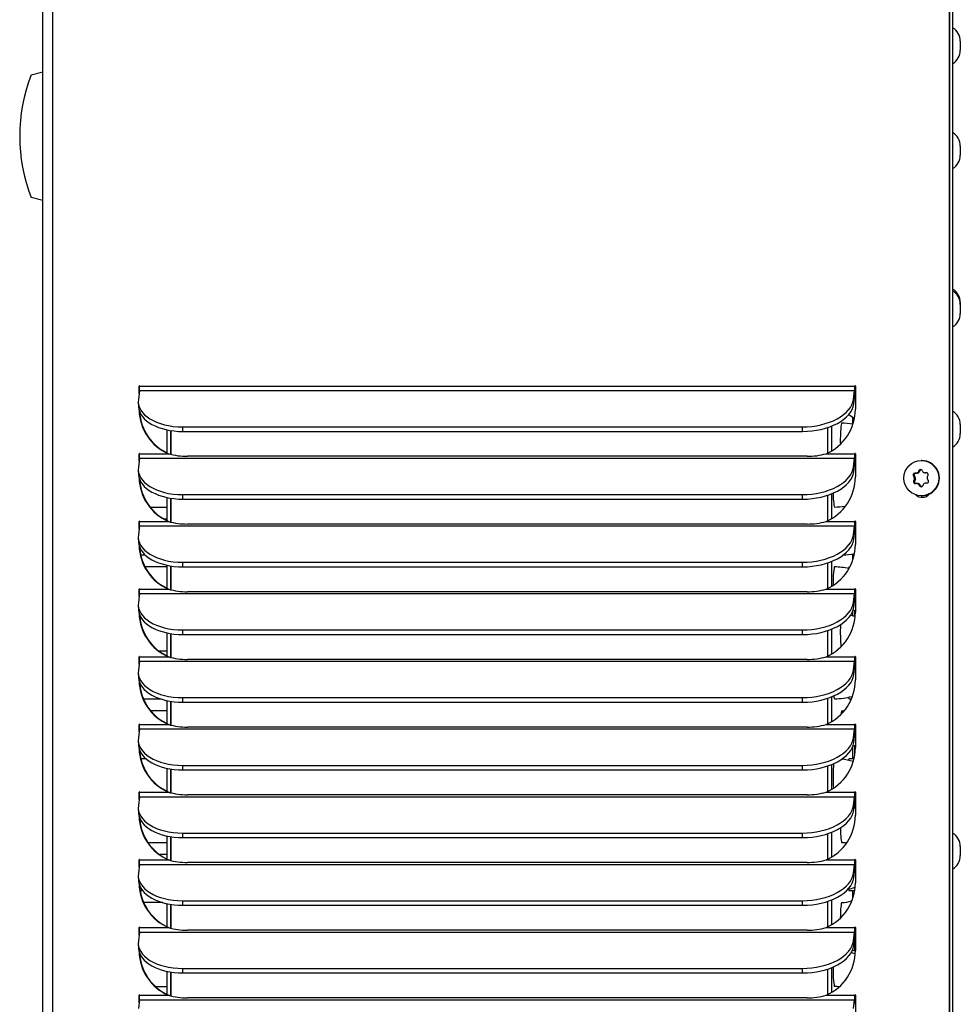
# Model space of a CAD drawing. Header units: inches. Extents: x -1 to 128, y 3 to 101.
# Tile 11 of 18: x 46 to 55, y 64 to 75. Entities that reach past the tile are written whole.
import ezdxf

# ---------------------------------------------------------------- set-up
doc = ezdxf.new("R2010")
doc.units = ezdxf.units.IN
doc.header["$LTSCALE"] = 12
doc.header["$MEASUREMENT"] = 0

msp = doc.modelspace()

# ---------------------------------------------------------------- linework, layer by layer
for p, q in [((55.31419, 47.91556), (55.31419, 85.02306)), ((55.31925, 47.91556), (55.31925, 85.02306)), ((55.34719, 84.86556), (55.34719, 48.59656)), ((45.85719, 47.91556), (45.85719, 83.15256)), ((45.96308, 47.91556), (45.96308, 83.15256)), ((55.42719, 74.42216), (55.42719, 74.32816)), ((45.73719, 74.07097), (45.85719, 74.10312)), ((55.42719, 73.32866), (55.42719, 73.23466)), ((45.85719, 72.75937), (45.73719, 72.79153)), ((55.42719, 71.69656), (55.42719, 71.67757)), ((55.42719, 71.67757), (55.42719, 71.58357)), ((46.8653, 70.77905), (46.85382, 70.6868)), ((46.86653, 70.82656), (46.86148, 70.82656)), ((46.86148, 70.74835), (46.86148, 70.82656)), ((46.8653, 70.77905), (54.32481, 70.77905)), ((46.86746, 70.82656), (54.32696, 70.82656)), ((54.31333, 70.6868), (54.32481, 70.77905)), ((54.33202, 70.82656), (54.32696, 70.82656)), ((54.33294, 70.82656), (54.33294, 70.58556)), ((46.85285, 70.65635), (46.85574, 70.60884)), ((54.31622, 70.63929), (54.31333, 70.6868)), ((54.31622, 70.63929), (54.32771, 70.73154)), ((54.30577, 70.42871), (54.30577, 70.49739)), ((47.15485, 70.12825), (47.15485, 70.36896)), ((47.19407, 70.11476), (47.19407, 70.36186)), ((47.19407, 70.36186), (47.19407, 70.11476)), ((47.31912, 70.3525), (47.31622, 70.40001)), ((47.31622, 70.40001), (53.77953, 70.40001)), ((47.31912, 70.3525), (53.78243, 70.3525)), ((53.78243, 70.3525), (53.77953, 70.40001)), ((54.04291, 70.39308), (54.04291, 70.12744)), ((54.04291, 70.39308), (54.04291, 70.12744)), ((54.08213, 70.40732), (54.08213, 70.14807)), ((55.42719, 70.42356), (55.42719, 70.32956)), ((46.8653, 70.07317), (46.85382, 69.98092)), ((46.86653, 70.12068), (46.86148, 70.12068)), ((46.86148, 70.04246), (46.86148, 70.12068)), ((46.8653, 70.07317), (54.32481, 70.07317)), ((46.86746, 70.12068), (47.16651, 70.12068)), ((47.16651, 70.12068), (47.17157, 70.12068)), ((53.82827, 70.09326), (47.36495, 70.09326)), ((54.02791, 70.12068), (54.32696, 70.12068)), ((54.31333, 69.98092), (54.32481, 70.07317)), ((54.33202, 70.12068), (54.32696, 70.12068)), ((54.33294, 70.12068), (54.33294, 69.87968)), ((55.02672, 70.04856), (55.01975, 70.04856)), ((46.85285, 69.95046), (46.85574, 69.90295)), ((54.31622, 69.93341), (54.31333, 69.98092)), ((54.31622, 69.93341), (54.32771, 70.02566)), ((54.98639, 69.92773), (54.9972, 69.92773)), ((54.99509, 69.94417), (55.00562, 69.94417)), ((55.00562, 69.94417), (54.9972, 69.92773)), ((54.93739, 69.88728), (54.94792, 69.88728)), ((54.93987, 69.83632), (54.9504, 69.83632)), ((54.94708, 69.87174), (54.9579, 69.87174)), ((54.94792, 69.88728), (54.9579, 69.87174)), ((54.948, 69.85276), (54.95882, 69.85276)), ((54.95882, 69.85276), (54.9504, 69.83632)), ((54.95237, 69.91653), (54.9629, 69.91653)), ((54.98129, 69.91743), (54.9629, 69.91653)), ((54.97048, 69.91743), (54.98129, 69.91743)), ((55.05341, 69.92152), (55.06424, 69.92152)), ((55.05434, 69.92155), (55.06516, 69.92155)), ((55.07611, 69.92208), (55.06516, 69.92155)), ((54.98747, 69.8096), (54.97664, 69.8096)), ((54.99256, 69.80089), (55.00338, 69.80089)), ((55.00282, 69.78535), (55.01335, 69.78535)), ((55.00338, 69.80089), (55.01335, 69.78535)), ((47.15485, 69.42237), (47.15485, 69.66308)), ((47.19407, 69.40887), (47.19407, 69.65598)), ((47.19407, 69.65598), (47.19407, 69.40887)), ((47.31912, 69.64662), (47.31622, 69.69413)), ((47.31622, 69.69413), (53.77953, 69.69413)), ((47.31912, 69.64662), (53.78243, 69.64662)), ((53.78243, 69.64662), (53.77953, 69.69413)), ((54.04291, 69.6872), (54.04291, 69.42156)), ((54.04291, 69.6872), (54.04291, 69.42156)), ((54.08213, 69.70144), (54.08213, 69.44218)), ((55.01975, 69.68256), (55.02672, 69.68256)), ((46.97628, 69.56447), (47.15485, 69.56447)), ((46.86653, 69.4148), (46.86148, 69.4148)), ((46.86148, 69.33658), (46.86148, 69.4148)), ((46.86746, 69.4148), (47.16651, 69.4148)), ((47.15485, 69.43947), (47.12205, 69.43947)), ((47.16651, 69.4148), (47.17157, 69.4148)), ((54.02791, 69.4148), (54.32696, 69.4148)), ((54.33202, 69.4148), (54.32696, 69.4148)), ((54.33294, 69.4148), (54.33294, 69.1738)), ((46.8653, 69.36728), (46.85382, 69.27504)), ((46.8653, 69.36728), (54.32481, 69.36728)), ((53.82827, 69.38738), (47.36495, 69.38738)), ((54.31333, 69.27504), (54.32481, 69.36728)), ((54.31622, 69.22753), (54.32771, 69.31977)), ((46.85285, 69.24458), (46.85574, 69.19707)), ((54.31622, 69.22753), (54.31333, 69.27504)), ((46.87844, 69.06447), (46.92476, 69.06447)), ((54.30577, 69.00991), (54.30577, 69.07458)), ((47.15485, 68.93947), (46.92384, 68.93947)), ((47.15485, 68.71649), (47.15485, 68.9572)), ((47.19407, 68.70299), (47.19407, 68.9501)), ((47.19407, 68.9501), (47.19407, 68.70299)), ((47.31912, 68.94074), (47.31622, 68.98825)), ((47.31622, 68.98825), (53.77953, 68.98825)), ((47.31912, 68.94074), (53.78243, 68.94074)), ((53.78243, 68.94074), (53.77953, 68.98825)), ((54.04291, 68.98132), (54.04291, 68.71568)), ((54.04291, 68.98132), (54.04291, 68.71568)), ((54.08213, 68.99555), (54.08213, 68.7363)), ((46.86653, 68.70891), (46.86148, 68.70891)), ((46.86148, 68.6307), (46.86148, 68.70891)), ((46.86746, 68.70891), (47.16651, 68.70891)), ((47.16651, 68.70891), (47.17157, 68.70891)), ((54.02791, 68.70891), (54.32696, 68.70891)), ((54.33202, 68.70891), (54.32696, 68.70891)), ((54.33294, 68.70891), (54.33294, 68.46791)), ((46.8653, 68.6614), (46.85382, 68.56916)), ((46.8653, 68.6614), (54.32481, 68.6614)), ((53.82827, 68.6815), (47.36495, 68.6815)), ((54.31333, 68.56916), (54.32481, 68.6614)), ((54.31622, 68.52165), (54.32771, 68.61389)), ((46.85285, 68.5387), (46.85574, 68.49119)), ((54.31622, 68.52165), (54.31333, 68.56916)), ((46.86737, 68.43947), (46.86733, 68.43947)), ((54.30577, 68.42871), (54.30577, 68.48001)), ((54.32709, 68.42538), (54.32709, 68.47939)), ((47.31912, 68.23486), (47.31622, 68.28237)), ((47.31622, 68.28237), (53.77953, 68.28237)), ((53.78243, 68.23486), (53.77953, 68.28237)), ((54.08213, 68.28967), (54.08213, 68.03042)), ((47.15485, 68.01061), (47.15485, 68.25132)), ((47.19407, 67.99711), (47.19407, 68.24422)), ((47.19407, 68.24422), (47.19407, 67.99711)), ((47.31912, 68.23486), (53.78243, 68.23486)), ((54.04291, 68.27544), (54.04291, 68.0098)), ((54.04291, 68.27544), (54.04291, 68.0098)), ((46.86653, 68.00303), (46.86148, 68.00303)), ((46.86148, 67.92482), (46.86148, 68.00303)), ((46.86746, 68.00303), (47.16651, 68.00303)), ((47.06637, 68.06447), (47.15485, 68.06447)), ((47.16651, 68.00303), (47.17157, 68.00303)), ((53.82827, 67.97562), (47.36495, 67.97562)), ((54.02791, 68.00303), (54.32696, 68.00303)), ((54.33202, 68.00303), (54.32696, 68.00303)), ((54.33294, 68.00303), (54.33294, 67.76203)), ((46.8653, 67.95552), (46.85382, 67.86327)), ((46.8653, 67.95552), (54.32481, 67.95552)), ((54.31333, 67.86327), (54.32481, 67.95552)), ((54.31622, 67.81576), (54.32771, 67.90801)), ((46.85285, 67.83282), (46.85574, 67.78531)), ((54.31622, 67.81576), (54.31333, 67.86327)), ((46.90654, 67.56447), (47.0835, 67.56447)), ((47.31912, 67.52897), (47.31622, 67.57649)), ((47.31622, 67.57649), (53.77953, 67.57649)), ((53.78243, 67.52897), (53.77953, 67.57649)), ((54.04291, 67.56955), (54.04291, 67.30391)), ((54.04291, 67.56955), (54.04291, 67.30391)), ((54.08213, 67.58379), (54.08213, 67.32454)), ((47.15485, 67.30473), (47.15485, 67.54543)), ((47.19407, 67.29123), (47.19407, 67.53833)), ((47.19407, 67.53833), (47.19407, 67.29123)), ((47.31912, 67.52897), (53.78243, 67.52897)), ((47.15485, 67.43947), (46.98223, 67.43947)), ((46.86653, 67.29715), (46.86148, 67.29715)), ((46.86148, 67.21894), (46.86148, 67.29715)), ((46.86746, 67.29715), (47.16651, 67.29715)), ((47.16651, 67.29715), (47.17157, 67.29715)), ((53.82827, 67.26973), (47.36495, 67.26973)), ((54.02791, 67.29715), (54.32696, 67.29715)), ((54.33202, 67.29715), (54.32696, 67.29715)), ((54.33294, 67.29715), (54.33294, 67.05615)), ((46.8653, 67.24964), (46.85382, 67.15739)), ((46.8653, 67.24964), (54.32481, 67.24964)), ((54.31333, 67.15739), (54.32481, 67.24964)), ((54.31622, 67.10988), (54.31333, 67.15739)), ((54.31622, 67.10988), (54.32771, 67.20213)), ((46.85285, 67.12693), (46.85574, 67.07942)), ((54.30577, 66.93749), (54.30577, 67.06825)), ((54.32709, 66.9793), (54.32709, 67.07896)), ((46.93297, 66.93947), (46.88012, 66.93947)), ((47.31912, 66.82309), (47.31622, 66.8706)), ((47.31622, 66.8706), (53.77953, 66.8706)), ((53.78243, 66.82309), (53.77953, 66.8706)), ((54.04291, 66.86367), (54.04291, 66.59803)), ((54.04291, 66.86367), (54.04291, 66.59803)), ((54.08213, 66.87791), (54.08213, 66.61865)), ((47.15485, 66.59884), (47.15485, 66.83955)), ((47.19407, 66.58534), (47.19407, 66.83245)), ((47.19407, 66.83245), (47.19407, 66.58534)), ((47.31912, 66.82309), (53.78243, 66.82309)), ((46.8653, 66.54376), (46.85382, 66.45151)), ((46.86653, 66.59127), (46.86148, 66.59127)), ((46.86148, 66.51305), (46.86148, 66.59127)), ((46.8653, 66.54376), (54.32481, 66.54376)), ((46.86746, 66.59127), (47.16651, 66.59127)), ((47.16651, 66.59127), (47.17157, 66.59127)), ((53.82827, 66.56385), (47.36495, 66.56385)), ((54.02791, 66.59127), (54.32696, 66.59127)), ((54.31333, 66.45151), (54.32481, 66.54376)), ((54.33202, 66.59127), (54.32696, 66.59127)), ((54.33294, 66.59127), (54.33294, 66.35027)), ((54.31622, 66.404), (54.31333, 66.45151)), ((54.31622, 66.404), (54.32771, 66.49624)), ((54.32709, 66.42538), (54.32709, 66.47939)), ((46.85285, 66.42105), (46.85574, 66.37354)), ((47.15485, 65.89296), (47.15485, 66.13367)), ((47.19407, 65.87946), (47.19407, 66.12657)), ((47.19407, 66.12657), (47.19407, 65.87946)), ((47.31912, 66.11721), (47.31622, 66.16472)), ((47.31622, 66.16472), (53.77953, 66.16472)), ((53.78243, 66.11721), (53.77953, 66.16472)), ((54.04291, 66.15779), (54.04291, 65.89215)), ((54.04291, 66.15779), (54.04291, 65.89215)), ((54.08213, 66.17202), (54.08213, 65.91277)), ((46.95464, 66.06447), (47.15485, 66.06447)), ((47.31912, 66.11721), (53.78243, 66.11721)), ((55.42719, 66.02356), (55.42719, 65.92956)), ((47.15485, 65.93947), (47.07629, 65.93947)), ((46.8653, 65.83787), (46.85382, 65.74563)), ((46.86653, 65.88538), (46.86148, 65.88538)), ((46.86148, 65.80717), (46.86148, 65.88538)), ((46.8653, 65.83787), (54.32481, 65.83787)), ((46.86746, 65.88538), (47.16651, 65.88538)), ((47.16651, 65.88538), (47.17157, 65.88538)), ((53.82827, 65.85797), (47.36495, 65.85797)), ((54.02791, 65.88538), (54.32696, 65.88538)), ((54.31333, 65.74563), (54.32481, 65.83787)), ((54.33202, 65.88538), (54.32696, 65.88538)), ((54.33294, 65.88538), (54.33294, 65.64438)), ((46.85285, 65.71517), (46.85574, 65.66766)), ((54.31622, 65.69812), (54.31333, 65.74563)), ((54.31622, 65.69812), (54.32771, 65.79036)), ((46.87286, 65.56447), (46.89747, 65.56447)), ((54.30577, 65.48049), (54.30577, 65.56583)), ((47.10743, 65.43947), (46.90972, 65.43947)), ((47.15485, 65.18708), (47.15485, 65.42779)), ((47.19407, 65.17358), (47.19407, 65.42069)), ((47.19407, 65.42069), (47.19407, 65.17358)), ((47.31912, 65.41133), (47.31622, 65.45884)), ((47.31622, 65.45884), (53.77953, 65.45884)), ((47.31912, 65.41133), (53.78243, 65.41133)), ((53.78243, 65.41133), (53.77953, 65.45884)), ((54.04291, 65.45191), (54.04291, 65.18627)), ((54.04291, 65.45191), (54.04291, 65.18627)), ((54.08213, 65.46614), (54.08213, 65.20689)), ((46.8653, 65.13199), (46.85382, 65.03974)), ((46.86653, 65.1795), (46.86148, 65.1795)), ((46.86148, 65.10129), (46.86148, 65.1795)), ((46.8653, 65.13199), (54.32481, 65.13199)), ((46.86746, 65.1795), (47.16651, 65.1795)), ((47.16651, 65.1795), (47.17157, 65.1795)), ((53.82827, 65.15209), (47.36495, 65.15209)), ((54.02791, 65.1795), (54.32696, 65.1795)), ((54.31333, 65.03974), (54.32481, 65.13199)), ((54.33202, 65.1795), (54.32696, 65.1795)), ((54.33294, 65.1795), (54.33294, 64.9385)), ((46.85285, 65.00929), (46.85574, 64.96178)), ((54.31622, 64.99223), (54.31333, 65.03974)), ((54.31622, 64.99223), (54.32771, 65.08448)), ((54.32709, 64.93643), (54.32709, 65.07896)), ((54.30577, 64.93749), (54.30577, 64.9506)), ((47.15485, 64.4812), (47.15485, 64.7219)), ((47.19407, 64.4677), (47.19407, 64.7148)), ((47.19407, 64.7148), (47.19407, 64.4677)), ((47.31912, 64.70545), (47.31622, 64.75296)), ((47.31622, 64.75296), (53.77953, 64.75296)), ((47.31912, 64.70545), (53.78243, 64.70545)), ((53.78243, 64.70545), (53.77953, 64.75296)), ((54.04291, 64.74602), (54.04291, 64.48039)), ((54.04291, 64.74602), (54.04291, 64.48039)), ((54.08213, 64.76026), (54.08213, 64.50101)), ((47.03111, 64.56447), (47.15485, 64.56447)), ((46.8653, 64.42611), (46.85382, 64.33386)), ((46.86653, 64.47362), (46.86148, 64.47362)), ((46.86148, 64.39541), (46.86148, 64.47362)), ((46.8653, 64.42611), (54.32481, 64.42611)), ((46.86746, 64.47362), (47.16651, 64.47362)), ((47.16651, 64.47362), (47.17157, 64.47362)), ((53.82827, 64.4462), (47.36495, 64.4462)), ((54.02791, 64.47362), (54.32696, 64.47362)), ((54.31333, 64.33386), (54.32481, 64.42611)), ((54.33202, 64.47362), (54.32696, 64.47362)), ((54.33294, 64.47362), (54.33294, 64.23262))]:
    msp.add_line(p, q)
for centre, radius, start, end in [((55.26382, 74.42216), 0.16338, 0, 59.313941), ((55.26382, 74.32816), 0.16338, 300.686059, 0), ((47.36607, 73.43125), 1.75, 158.558263, 201.441737), ((55.26382, 73.32866), 0.16338, 0, 59.313941), ((55.26382, 73.23466), 0.16338, 300.686059, 0), ((55.26382, 71.69656), 0.16338, 0, 59.313941), ((55.26382, 71.67757), 0.16338, 0, 59.313941), ((55.26382, 71.58357), 0.16338, 300.686059, 0), ((55.26382, 70.42356), 0.16338, 0, 59.313941), ((54.18847, 69.75197), 0.6875, 80.200532, 89.831453), ((54.11305, 70.25197), 0.31251, 48.695117, 62.118069), ((55.26382, 70.32956), 0.16338, 300.686059, 0), ((47.35825, 70.77667), 0.68344, 253.707032, 270.561794), ((53.83529, 70.78278), 0.68955, 269.416702, 286.221039), ((54.11305, 70.25197), 0.31251, 313.400102, 314.680502), ((54.18852, 69.75197), 0.31251, 62.425344, 63.416848), ((54.9694, 69.93655), 0.01915, 273.23982, 332.551412), ((55.01192, 69.93558), 0.01889, 32.67181, 152.941672), ((55.05333, 69.94024), 0.01872, 212.3133, 273.101024), ((54.95366, 69.89741), 0.01917, 93.875463, 211.894128), ((54.95702, 69.82781), 0.01915, 153.60826, 271.785131), ((54.93054, 69.86142), 0.01949, 333.611634, 31.959274), ((55.07416, 69.90366), 0.01883, 331.939041, 93.45435), ((55.07758, 69.8334), 0.01883, 272.109951, 33.659641), ((55.09857, 69.86965), 0.01866, 152.17872, 213.392188), ((54.97654, 69.7905), 0.0191, 32.972689, 92.441634), ((55.01872, 69.79551), 0.01887, 212.575616, 333.037865), ((55.06039, 69.795), 0.0187, 92.460302, 153.33093), ((54.113, 70.25197), 0.6875, 270.168547, 279.365411), ((47.35825, 70.07079), 0.68344, 253.707032, 270.561794), ((53.83529, 70.07689), 0.68955, 269.416702, 286.221039), ((54.18847, 69.75197), 0.6875, 271.175004, 281.018582), ((54.113, 68.25197), 0.6875, 77.232322, 89.831453), ((47.35825, 69.36491), 0.68344, 253.707032, 270.561794), ((53.83529, 69.37101), 0.68955, 269.416702, 286.221039), ((54.11305, 68.25197), 0.31251, 45.185962, 51.304046), ((54.18847, 67.75197), 0.6875, 78.361243, 82.646013), ((47.35825, 68.65903), 0.68344, 253.707032, 270.561794), ((53.83529, 68.66513), 0.68955, 269.416702, 286.221039), ((54.113, 68.25197), 0.6875, 270.168547, 285.695197), ((54.26395, 68.25197), 0.6875, 270.168547, 272.027173), ((54.18852, 67.75197), 0.31251, 270.36149, 274.430025), ((47.35825, 67.95314), 0.68344, 253.707032, 270.561794), ((53.83529, 67.95925), 0.68955, 269.416702, 286.221039), ((54.18847, 67.75197), 0.6875, 279.786542, 282.139272), ((54.113, 66.25197), 0.6875, 73.337241, 83.853235), ((54.26395, 66.25197), 0.6875, 85.58936, 89.831453), ((47.35825, 67.24726), 0.68344, 253.707032, 270.561794), ((53.83529, 67.25336), 0.68955, 269.416702, 286.221039), ((54.11305, 66.25197), 0.31251, 45.185962, 47.082615), ((54.18847, 65.75197), 0.6875, 77.875749, 79.046787), ((55.26382, 66.02356), 0.16338, 0, 59.313941), ((54.18852, 65.75197), 0.31251, 81.031186, 89.63851), ((55.26382, 65.92956), 0.16338, 300.686059, 0), ((47.35825, 66.54138), 0.68344, 253.707032, 270.561794), ((53.83529, 66.54748), 0.68955, 269.416702, 286.221039), ((46.89112, 65.25197), 0.31251, 90.36149, 92.625797), ((54.113, 66.25197), 0.6875, 281.80734, 288.125015), ((54.26395, 66.25197), 0.6875, 270.168547, 274.887284), ((54.18852, 65.75197), 0.31251, 270.36149, 289.460721), ((47.35825, 65.8355), 0.68344, 253.707032, 270.561794), ((53.83529, 65.8416), 0.68955, 269.416702, 286.221039), ((54.18847, 65.75197), 0.6875, 281.631753, 282.139272), ((54.113, 64.25197), 0.6875, 71.747627, 75.40707), ((54.26395, 64.25197), 0.6875, 84.268296, 87.03744), ((54.11305, 64.25197), 0.31251, 81.318008, 89.63851), ((47.35825, 65.12961), 0.68344, 253.707032, 270.561794), ((53.83529, 65.13572), 0.68955, 269.416702, 286.221039)]:
    msp.add_arc(centre, radius, start, end)
for centre, major_axis, ratio, start_param, end_param in [((46.86447, 70.82656), (0, -0.003), 0.9961947, 1.57079633, 4.71238898), ((46.8624, 70.82656), (0, 0.058), 0.08715574, 3.75245789, 4.71238898), ((54.32191, 70.82656), (0, -0.058), 0.08715574, 0.61086524, 1.57079633), ((54.32995, 70.82656), (0, -0.003), 0.9961947, 1.57079633, 4.71238898), ((54.32191, 70.82656), (0, -0.116), 0.08715574, 0.61086524, 1.57079633), ((54.33501, 70.82656), (0, -0.003), 0.9961947, 4.14951266, 4.71238898), ((47.35192, 70.6868), (0.49907, 0.03046), 0.5713938, 3.03519207, 4.60598839), ((53.81523, 70.6868), (-0.49907, -0.03046), 0.5713938, 1.46439574, 3.03519207), ((47.35482, 70.63929), (0.49907, 0.03046), 0.5713938, 3.14159265, 4.60598839), ((47.36555, 70.58556), (0, -0.506), 0.9961947, 4.73477073, 5.87726611), ((47.37061, 70.58556), (0, -0.506), 0.9961947, 4.76837301, 5.87726611), ((53.81813, 70.63929), (-0.49907, -0.03046), 0.5713938, 1.46439574, 3.03519207), ((53.82887, 70.58556), (0, 0.506), 0.9961947, 3.54751185, 4.71238898), ((54.19186, 70.25197), (0, 0.1875), 0.08715574, 0, 1.75051618), ((46.86447, 70.12068), (0, -0.003), 0.9961947, 1.57079633, 4.71238898), ((46.8624, 70.12068), (0, -0.058), 0.08715574, 0.61086524, 1.57079633), ((54.32191, 70.12068), (0, -0.058), 0.08715574, 0.61086524, 1.57079633), ((54.32995, 70.12068), (0, -0.003), 0.9961947, 1.57079633, 4.71238898), ((54.32191, 70.12068), (0, -0.116), 0.08715574, 0.61086524, 1.57079633), ((54.33501, 70.12068), (0, -0.003), 0.9961947, 4.14951266, 4.71238898), ((55.02672, 69.86556), (0, 0.183), 0.9961947, 3.14159265, 6.28318531), ((47.35192, 69.98092), (0.49907, 0.03046), 0.5713938, 3.03519207, 4.60598839), ((53.81523, 69.98092), (-0.49907, -0.03046), 0.5713938, 1.46439574, 3.03519207), ((53.81813, 69.93341), (-0.49907, -0.03046), 0.5713938, 1.46439574, 3.03519207), ((54.98037, 69.93641), (0, -0.019), 0.9961947, 0.04880075, 1.09599831), ((54.99275, 69.89024), (0.13582, 0.26322), 0.07751502, 1.40460946, 1.46800281), ((55.02245, 69.93549), (0, -0.01899), 0.9961947, 3.41344843, 4.23759096), ((55.0858, 69.89481), (-0.16086, 0.2487), 0.07326344, 1.31728169, 1.38067504), ((47.35482, 69.93341), (0.49907, 0.03046), 0.5713938, 3.14159265, 4.60598839), ((47.36555, 69.87968), (0, -0.506), 0.9961947, 4.73477073, 5.87726611), ((47.37061, 69.87968), (0, -0.506), 0.9961947, 4.76837301, 5.87726611), ((53.82887, 69.87968), (0, 0.506), 0.9961947, 3.54751185, 4.71238898), ((54.99537, 69.83631), (-0.16086, 0.2487), 0.07326344, 1.31728169, 1.38067504), ((54.99275, 69.89024), (-0.13582, -0.26322), 0.07751502, -1.388053, -1.32465965), ((54.96382, 69.89757), (0, 0.01899), 0.9961947, 0.04880075, 2.14319586), ((54.96722, 69.82764), (0, 0.01899), 0.9961947, 1.09599831, 3.14159265), ((55.03796, 69.91949), (-0.29584, -0.01439), 0.00425158, -1.34086481, -1.27747146), ((54.94199, 69.86145), (0, 0.019), 0.9961947, 4.23759096, 5.28478851), ((55.03796, 69.91949), (0.29584, 0.01439), 0.00425158, 1.45179765, 1.515191), ((55.06424, 69.94052), (0, 0.019), 0.9961947, 3.14159265, 3.19039341), ((55.08843, 69.84088), (0.13582, 0.26322), 0.07751502, 1.40460946, 1.46800281), ((55.0858, 69.89481), (0.16086, -0.2487), 0.07326344, -1.47538077, -1.41198742), ((55.04321, 69.81163), (-0.29584, -0.01439), 0.00425158, -1.34086481, -1.27747146), ((54.98747, 69.7906), (0, -0.019), 0.9961947, 2.14319586, 3.14159265), ((54.99537, 69.83631), (0.16086, -0.2487), 0.07326344, -1.47538077, -1.41198742), ((55.02925, 69.79563), (0, 0.01899), 0.9961947, 2.14319586, 2.85915846), ((55.08843, 69.84088), (-0.13582, -0.26322), 0.07751502, -1.388053, -1.32465965), ((55.04321, 69.81163), (0.29584, 0.01439), 0.00425158, 1.45179765, 1.515191), ((54.11638, 69.75197), (0, 0.1875), 0.08715574, 1.80172364, 3.14159265), ((55.02959, 69.76556), (0, 0.1), 0.9961947, 2.39852842, 4.0018864), ((46.86447, 69.4148), (0, -0.003), 0.9961947, 1.57079633, 4.71238898), ((46.8624, 69.4148), (0, 0.058), 0.08715574, 3.75245789, 4.71238898), ((54.32191, 69.4148), (0, -0.058), 0.08715574, 0.61086524, 1.57079633), ((54.32995, 69.4148), (0, -0.003), 0.9961947, 1.57079633, 4.71238898), ((54.32191, 69.4148), (0, -0.116), 0.08715574, 0.61086524, 1.57079633), ((54.33501, 69.4148), (0, -0.003), 0.9961947, 4.14951266, 4.71238898), ((47.35192, 69.27504), (0.49907, 0.03046), 0.5713938, 3.03519207, 4.60598839), ((53.81523, 69.27504), (-0.49907, -0.03046), 0.5713938, 1.46439574, 3.03519207), ((53.81813, 69.22753), (-0.49907, -0.03046), 0.5713938, 1.46439574, 3.03519207), ((47.35482, 69.22753), (0.49907, 0.03046), 0.5713938, 3.14159265, 4.60598839), ((47.36555, 69.1738), (0, -0.506), 0.9961947, 4.73477073, 5.87726611), ((47.37061, 69.1738), (0, -0.506), 0.9961947, 4.76837301, 5.87726611), ((53.82887, 69.1738), (0, 0.506), 0.9961947, 3.54751185, 4.71238898), ((54.11638, 68.75197), (0, 0.1875), 0.08715574, 0, 1.59594935), ((54.26734, 68.75197), (0, 0.1875), 0.08715574, 0, 0.39414353), ((46.86447, 68.70891), (0, -0.003), 0.9961947, 1.57079633, 4.71238898), ((46.8624, 68.70891), (0, 0.058), 0.08715574, 3.75245789, 4.71238898), ((54.32191, 68.70891), (0, -0.058), 0.08715574, 0.61086524, 1.57079633), ((54.32995, 68.70891), (0, -0.003), 0.9961947, 1.57079633, 4.71238898), ((54.32191, 68.70891), (0, -0.116), 0.08715574, 0.61086524, 1.57079633), ((54.33501, 68.70891), (0, -0.003), 0.9961947, 4.14951266, 4.71238898), ((47.35192, 68.56916), (0.49907, 0.03046), 0.5713938, 3.03519207, 4.60598839), ((47.35482, 68.52165), (0.49907, 0.03046), 0.5713938, 3.14159265, 4.60598839), ((53.81523, 68.56916), (-0.49907, -0.03046), 0.5713938, 1.46439574, 3.03519207), ((53.81813, 68.52165), (-0.49907, -0.03046), 0.5713938, 1.46439574, 3.03519207), ((47.36555, 68.46791), (0, -0.506), 0.9961947, 4.73477073, 5.87726611), ((47.37061, 68.46791), (0, -0.506), 0.9961947, 4.76837301, 5.87726611), ((53.82887, 68.46791), (0, -0.506), 0.9961947, 0.4059192, 1.57079633), ((54.19186, 68.25197), (0, 0.1875), 0.08715574, 1.09614147, 2.45970458), ((46.86447, 68.00303), (0, -0.003), 0.9961947, 1.57079633, 4.71238898), ((46.8624, 68.00303), (0, 0.058), 0.08715574, 3.75245789, 4.71238898), ((54.32191, 68.00303), (0, -0.058), 0.08715574, 0.61086524, 1.57079633), ((54.32995, 68.00303), (0, -0.003), 0.9961947, 1.57079633, 4.71238898), ((54.32191, 68.00303), (0, -0.116), 0.08715574, 0.61086524, 1.57079633), ((54.33501, 68.00303), (0, -0.003), 0.9961947, 4.14951266, 4.71238898), ((47.35192, 67.86327), (0.49907, 0.03046), 0.5713938, 3.03519207, 4.60598839), ((47.35482, 67.81576), (0.49907, 0.03046), 0.5713938, 3.14159265, 4.60598839), ((53.81523, 67.86327), (-0.49907, -0.03046), 0.5713938, 1.46439574, 3.03519207), ((53.81813, 67.81576), (-0.49907, -0.03046), 0.5713938, 1.46439574, 3.03519207), ((47.36555, 67.76203), (0, -0.506), 0.9961947, 4.73477073, 5.87726611), ((47.37061, 67.76203), (0, -0.506), 0.9961947, 4.76837301, 5.87726611), ((53.82887, 67.76203), (0, 0.506), 0.9961947, 3.54751185, 4.71238898), ((54.11638, 67.75197), (0, 0.1875), 0.08715574, 2.56768097, 3.14159265), ((54.26734, 67.75197), (0, 0.1875), 0.08715574, 2.72380486, 3.14159265), ((54.19186, 67.25197), (0, 0.1875), 0.08715574, 0, 0.65313977), ((46.86447, 67.29715), (0, -0.003), 0.9961947, 1.57079633, 4.71238898), ((46.8624, 67.29715), (0, -0.058), 0.08715574, 0.61086524, 1.57079633), ((54.32191, 67.29715), (0, -0.058), 0.08715574, 0.61086524, 1.57079633), ((54.32995, 67.29715), (0, -0.003), 0.9961947, 1.57079633, 4.71238898), ((54.32191, 67.29715), (0, -0.116), 0.08715574, 0.61086524, 1.57079633), ((54.33501, 67.29715), (0, -0.003), 0.9961947, 4.14951266, 4.71238898), ((47.35192, 67.15739), (0.49907, 0.03046), 0.5713938, 3.03519207, 4.60598839), ((53.81523, 67.15739), (-0.49907, -0.03046), 0.5713938, 1.46439574, 3.03519207), ((47.35482, 67.10988), (0.49907, 0.03046), 0.5713938, 3.14159265, 4.60598839), ((53.81813, 67.10988), (-0.49907, -0.03046), 0.5713938, 1.46439574, 3.03519207), ((53.82887, 67.05615), (0, -0.506), 0.9961947, 0.4059192, 1.57079633), ((47.36555, 67.05615), (0, -0.506), 0.9961947, 4.73477073, 5.87726611), ((47.37061, 67.05615), (0, -0.506), 0.9961947, 4.76837301, 5.87726611), ((54.11638, 66.75197), (0, 0.1875), 0.08715574, 0.76251633, 2.26474646), ((54.26734, 66.75197), (0, 0.1875), 0.08715574, 0, 0.39414353), ((46.86447, 66.59127), (0, -0.003), 0.9961947, 1.57079633, 4.71238898), ((46.8624, 66.59127), (0, 0.058), 0.08715574, 3.75245789, 4.71238898), ((54.32191, 66.59127), (0, -0.058), 0.08715574, 0.61086524, 1.57079633), ((54.32995, 66.59127), (0, -0.003), 0.9961947, 1.57079633, 4.71238898), ((54.32191, 66.59127), (0, -0.116), 0.08715574, 0.61086524, 1.57079633), ((54.33501, 66.59127), (0, -0.003), 0.9961947, 4.14951266, 4.71238898), ((47.35192, 66.45151), (0.49907, 0.03046), 0.5713938, 3.03519207, 4.60598839), ((53.81523, 66.45151), (-0.49907, -0.03046), 0.5713938, 1.46439574, 3.03519207), ((47.35482, 66.404), (0.49907, 0.03046), 0.5713938, 3.14159265, 4.60598839), ((47.36555, 66.35027), (0, -0.506), 0.9961947, 4.73477073, 5.87726611), ((53.81813, 66.404), (-0.49907, -0.03046), 0.5713938, 1.46439574, 3.03519207), ((53.82887, 66.35027), (0, 0.506), 0.9961947, 3.54751185, 4.71238898), ((47.37061, 66.35027), (0, -0.506), 0.9961947, 4.76837301, 5.87726611), ((54.19186, 66.25197), (0, 0.1875), 0.08715574, 1.74736068, 3.14159265), ((54.11638, 65.75197), (0, 0.1875), 0.08715574, 0, 0.29491722), ((46.86447, 65.88538), (0, -0.003), 0.9961947, 1.57079633, 4.71238898), ((46.8624, 65.88538), (0, -0.058), 0.08715574, 0.61086524, 1.57079633), ((54.32191, 65.88538), (0, -0.058), 0.08715574, 0.61086524, 1.57079633), ((54.32995, 65.88538), (0, -0.003), 0.9961947, 1.57079633, 4.71238898), ((54.32191, 65.88538), (0, -0.116), 0.08715574, 0.61086524, 1.57079633), ((54.33501, 65.88538), (0, -0.003), 0.9961947, 4.14951266, 4.71238898), ((47.35192, 65.74563), (0.49907, 0.03046), 0.5713938, 3.03519207, 4.60598839), ((53.81523, 65.74563), (-0.49907, -0.03046), 0.5713938, 1.46439574, 3.03519207), ((47.35482, 65.69812), (0.49907, 0.03046), 0.5713938, 3.14159265, 4.60598839), ((47.36555, 65.64438), (0, -0.506), 0.9961947, 4.73477073, 5.87726611), ((47.37061, 65.64438), (0, -0.506), 0.9961947, 4.76837301, 5.87726611), ((53.81813, 65.69812), (-0.49907, -0.03046), 0.5713938, 1.46439574, 3.03519207), ((53.82887, 65.64438), (0, -0.506), 0.9961947, 0.4059192, 1.57079633), ((54.26734, 65.75197), (0, 0.1875), 0.08715574, 2.72380486, 3.14159265), ((54.19186, 65.25197), (0, 0.1875), 0.08715574, 0, 1.43600062), ((46.86447, 65.1795), (0, -0.003), 0.9961947, 1.57079633, 4.71238898), ((46.8624, 65.1795), (0, 0.058), 0.08715574, 3.75245789, 4.71238898), ((54.32191, 65.1795), (0, -0.058), 0.08715574, 0.61086524, 1.57079633), ((54.32995, 65.1795), (0, -0.003), 0.9961947, 1.57079633, 4.71238898), ((54.32191, 65.1795), (0, -0.116), 0.08715574, 0.61086524, 1.57079633), ((54.33501, 65.1795), (0, -0.003), 0.9961947, 4.14951266, 4.71238898), ((47.35192, 65.03974), (0.49907, 0.03046), 0.5713938, 3.03519207, 4.60598839), ((53.81523, 65.03974), (-0.49907, -0.03046), 0.5713938, 1.46439574, 3.03519207), ((47.35482, 64.99223), (0.49907, 0.03046), 0.5713938, 3.14159265, 4.60598839), ((47.36555, 64.9385), (0, -0.506), 0.9961947, 4.73477073, 5.87726611), ((47.37061, 64.9385), (0, -0.506), 0.9961947, 4.76837301, 5.87726611), ((53.81813, 64.99223), (-0.49907, -0.03046), 0.5713938, 1.46439574, 3.03519207), ((53.82887, 64.9385), (0, -0.506), 0.9961947, 0.4059192, 1.57079633), ((54.11638, 64.75197), (0, 0.1875), 0.08715574, 1.4867213, 3.14159265), ((46.86447, 64.47362), (0, -0.003), 0.9961947, 1.57079633, 4.71238898), ((46.8624, 64.47362), (0, 0.058), 0.08715574, 3.75245789, 4.71238898), ((54.32191, 64.47362), (0, -0.058), 0.08715574, 0.61086524, 1.57079633), ((54.32995, 64.47362), (0, -0.003), 0.9961947, 1.57079633, 4.71238898), ((54.32191, 64.47362), (0, -0.116), 0.08715574, 0.61086524, 1.57079633), ((54.33501, 64.47362), (0, -0.003), 0.9961947, 4.14951266, 4.71238898)]:
    msp.add_ellipse(centre, major_axis=major_axis, ratio=ratio, start_param=start_param, end_param=end_param)
msp.add_ellipse((55.01975, 69.86556), major_axis=(0, -0.183), ratio=0.9961947)

doc.saveas('drawing.dxf')
